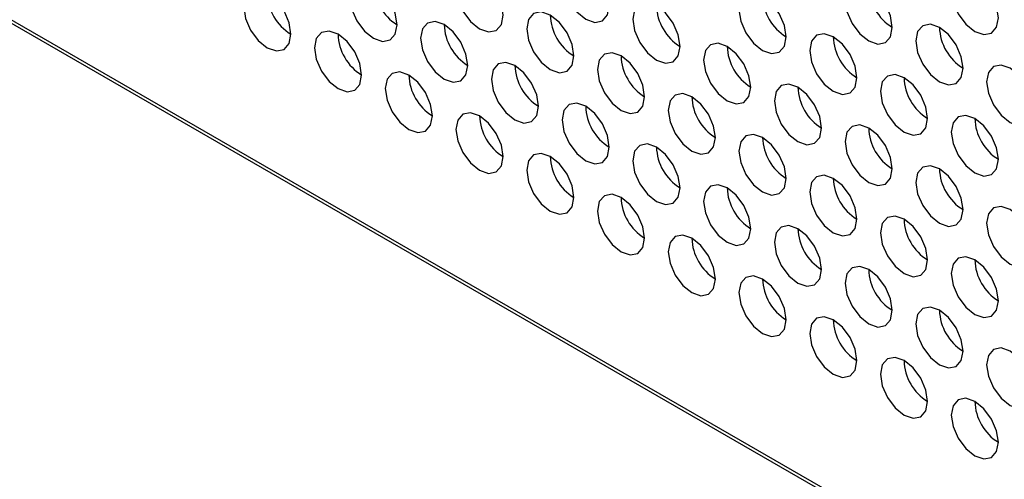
# Paper-space layout 'Sheet2' of a CAD drawing. Header units: millimetres. Extents: x 0 to 1118, y 0 to 864.
# Tile 129 of 232: x 800.24 to 810.08, y 623.08 to 627.68. Entities that reach past the tile are written whole.
import ezdxf

# ---------------------------------------------------------------- set-up
doc = ezdxf.new("R2010")
doc.units = ezdxf.units.MM

psp = doc.layouts.new('Sheet2')

# ---------------------------------------------------------------- linework, layer by layer
at = {"color": 7, "linetype": 'Continuous', "lineweight": 30}
for p, q in [((791.9144, 632.4007), (828.4723, 611.2963)), ((791.9896, 632.3898), (828.4723, 611.3287))]:
    psp.add_line(p, q, dxfattribs=at)
at = {"color": 7, "linetype": 'Continuous', "lineweight": 30, "flags": 128}
for points in [[(806.1318, 627.8185), (806.1138, 627.933), (806.0627, 628.0508), (805.9863, 628.1539), (805.8961, 628.2267), (805.8059, 628.2581), (805.7294, 628.2432), (805.6783, 628.1844), (805.6604, 628.0906), (805.6783, 627.9761), (805.7294, 627.8583), (805.8059, 627.7551), (805.8961, 627.6823), (805.9863, 627.651), (806.0627, 627.6659), (806.1138, 627.7247), (806.1318, 627.8185)], [(805.0711, 627.7231), (805.0532, 627.8376), (805.0021, 627.9554), (804.9256, 628.0586), (804.8354, 628.1313), (804.7452, 628.1627), (804.6687, 628.1478), (804.6177, 628.089), (804.5997, 627.9952), (804.6177, 627.8807), (804.6687, 627.7629), (804.7452, 627.6598), (804.8354, 627.587), (804.9256, 627.5556), (805.0021, 627.5705), (805.0532, 627.6293), (805.0711, 627.7231)], [(810.0209, 627.6963), (810.0029, 627.8109), (809.9518, 627.9287), (809.8754, 628.0318), (809.7852, 628.1046), (809.695, 628.1359), (809.6185, 628.1211), (809.5674, 628.0623), (809.5495, 627.9685), (809.5674, 627.854), (809.6185, 627.7362), (809.695, 627.633), (809.7852, 627.5602), (809.8754, 627.5289), (809.9518, 627.5437), (810.0029, 627.6025), (810.0209, 627.6963)], [(804.0104, 627.6277), (803.9925, 627.7422), (803.9414, 627.86), (803.865, 627.9632), (803.7747, 628.036), (803.6845, 628.0673), (803.6081, 628.0525), (803.557, 627.9937), (803.539, 627.8999), (803.557, 627.7853), (803.6081, 627.6676), (803.6845, 627.5644), (803.7747, 627.4916), (803.865, 627.4603), (803.9414, 627.4751), (803.9925, 627.5339), (804.0104, 627.6277)], [(808.9602, 627.601), (808.9423, 627.7155), (808.8912, 627.8333), (808.8147, 627.9364), (808.7245, 628.0092), (808.6343, 628.0406), (808.5578, 628.0257), (808.5067, 627.9669), (808.4888, 627.8731), (808.5067, 627.7586), (808.5578, 627.6408), (808.6343, 627.5377), (808.7245, 627.4649), (808.8147, 627.4335), (808.8912, 627.4484), (808.9423, 627.5072), (808.9602, 627.601)], [(802.9498, 627.5324), (802.9318, 627.6469), (802.8808, 627.7647), (802.8043, 627.8678), (802.7141, 627.9406), (802.6239, 627.972), (802.5474, 627.9571), (802.4963, 627.8983), (802.4784, 627.8045), (802.4963, 627.69), (802.5474, 627.5722), (802.6239, 627.469), (802.7141, 627.3963), (802.8043, 627.3649), (802.8808, 627.3798), (802.9318, 627.4386), (802.9498, 627.5324)], [(807.8995, 627.5056), (807.8816, 627.6201), (807.8305, 627.7379), (807.754, 627.8411), (807.6638, 627.9139), (807.5736, 627.9452), (807.4972, 627.9304), (807.4461, 627.8716), (807.4281, 627.7778), (807.4461, 627.6632), (807.4972, 627.5454), (807.5736, 627.4423), (807.6638, 627.3695), (807.754, 627.3381), (807.8305, 627.353), (807.8816, 627.4118), (807.8995, 627.5056)], [(806.8389, 627.4103), (806.8209, 627.5248), (806.7698, 627.6426), (806.6934, 627.7457), (806.6032, 627.8185), (806.513, 627.8499), (806.4365, 627.835), (806.3854, 627.7762), (806.3675, 627.6824), (806.3854, 627.5679), (806.4365, 627.4501), (806.513, 627.3469), (806.6032, 627.2741), (806.6934, 627.2428), (806.7698, 627.2576), (806.8209, 627.3165), (806.8389, 627.4103)], [(805.7782, 627.3149), (805.7603, 627.4294), (805.7092, 627.5472), (805.6327, 627.6503), (805.5425, 627.7231), (805.4523, 627.7545), (805.3759, 627.7396), (805.3248, 627.6808), (805.3068, 627.587), (805.3248, 627.4725), (805.3759, 627.3547), (805.4523, 627.2516), (805.5425, 627.1788), (805.6327, 627.1474), (805.7092, 627.1623), (805.7603, 627.2211), (805.7782, 627.3149)], [(804.7176, 627.2195), (804.6996, 627.334), (804.6485, 627.4518), (804.5721, 627.555), (804.4819, 627.6278), (804.3917, 627.6591), (804.3152, 627.6443), (804.2641, 627.5855), (804.2462, 627.4917), (804.2641, 627.3771), (804.3152, 627.2594), (804.3917, 627.1562), (804.4819, 627.0834), (804.5721, 627.0521), (804.6485, 627.0669), (804.6996, 627.1257), (804.7176, 627.2195)], [(809.6673, 627.1928), (809.6494, 627.3073), (809.5983, 627.4251), (809.5218, 627.5282), (809.4316, 627.601), (809.3414, 627.6324), (809.2649, 627.6175), (809.2138, 627.5587), (809.1959, 627.4649), (809.2138, 627.3504), (809.2649, 627.2326), (809.3414, 627.1294), (809.4316, 627.0567), (809.5218, 627.0253), (809.5983, 627.0402), (809.6494, 627.099), (809.6673, 627.1928)], [(803.6569, 627.1242), (803.639, 627.2387), (803.5879, 627.3565), (803.5114, 627.4596), (803.4212, 627.5324), (803.331, 627.5638), (803.2545, 627.5489), (803.2034, 627.4901), (803.1855, 627.3963), (803.2034, 627.2818), (803.2545, 627.164), (803.331, 627.0608), (803.4212, 626.9881), (803.5114, 626.9567), (803.5879, 626.9716), (803.639, 627.0304), (803.6569, 627.1242)], [(808.6066, 627.0974), (808.5887, 627.2119), (808.5376, 627.3297), (808.4611, 627.4329), (808.3709, 627.5057), (808.2807, 627.537), (808.2043, 627.5222), (808.1532, 627.4633), (808.1352, 627.3695), (808.1532, 627.255), (808.2043, 627.1372), (808.2807, 627.0341), (808.3709, 626.9613), (808.4611, 626.9299), (808.5376, 626.9448), (808.5887, 627.0036), (808.6066, 627.0974)], [(807.546, 627.002), (807.528, 627.1166), (807.4769, 627.2344), (807.4005, 627.3375), (807.3103, 627.4103), (807.2201, 627.4416), (807.1436, 627.4268), (807.0925, 627.368), (807.0746, 627.2742), (807.0925, 627.1597), (807.1436, 627.0419), (807.2201, 626.9387), (807.3103, 626.8659), (807.4005, 626.8346), (807.4769, 626.8494), (807.528, 626.9082), (807.546, 627.002)], [(806.4853, 626.9067), (806.4674, 627.0212), (806.4163, 627.139), (806.3398, 627.2421), (806.2496, 627.3149), (806.1594, 627.3463), (806.083, 627.3314), (806.0319, 627.2726), (806.0139, 627.1788), (806.0319, 627.0643), (806.083, 626.9465), (806.1594, 626.8434), (806.2496, 626.7706), (806.3398, 626.7392), (806.4163, 626.7541), (806.4674, 626.8129), (806.4853, 626.9067)], [(805.4247, 626.8113), (805.4067, 626.9258), (805.3556, 627.0436), (805.2792, 627.1468), (805.189, 627.2196), (805.0988, 627.2509), (805.0223, 627.2361), (804.9712, 627.1773), (804.9533, 627.0835), (804.9712, 626.9689), (805.0223, 626.8511), (805.0988, 626.748), (805.189, 626.6752), (805.2792, 626.6439), (805.3556, 626.6587), (805.4067, 626.7175), (805.4247, 626.8113)], [(804.364, 626.716), (804.3461, 626.8305), (804.295, 626.9483), (804.2185, 627.0514), (804.1283, 627.1242), (804.0381, 627.1556), (803.9616, 627.1407), (803.9105, 627.0819), (803.8926, 626.9881), (803.9105, 626.8736), (803.9616, 626.7558), (804.0381, 626.6526), (804.1283, 626.5798), (804.2185, 626.5485), (804.295, 626.5634), (804.3461, 626.6222), (804.364, 626.716)], [(810.3744, 626.7846), (810.3565, 626.8991), (810.3054, 627.0169), (810.2289, 627.12), (810.1387, 627.1928), (810.0485, 627.2242), (809.972, 627.2093), (809.9209, 627.1505), (809.903, 627.0567), (809.9209, 626.9422), (809.972, 626.8244), (810.0485, 626.7212), (810.1387, 626.6485), (810.2289, 626.6171), (810.3054, 626.632), (810.3565, 626.6908), (810.3744, 626.7846)], [(809.3138, 626.6892), (809.2958, 626.8037), (809.2447, 626.9215), (809.1682, 627.0247), (809.0781, 627.0975), (808.9879, 627.1288), (808.9114, 627.114), (808.8603, 627.0551), (808.8423, 626.9613), (808.8603, 626.8468), (808.9114, 626.729), (808.9879, 626.6259), (809.0781, 626.5531), (809.1682, 626.5217), (809.2447, 626.5366), (809.2958, 626.5954), (809.3138, 626.6892)], [(808.2531, 626.5938), (808.2352, 626.7084), (808.1841, 626.8262), (808.1076, 626.9293), (808.0174, 627.0021), (807.9272, 627.0334), (807.8507, 627.0186), (807.7996, 626.9598), (807.7817, 626.866), (807.7996, 626.7515), (807.8507, 626.6337), (807.9272, 626.5305), (808.0174, 626.4577), (808.1076, 626.4264), (808.1841, 626.4412), (808.2352, 626.5), (808.2531, 626.5938)], [(807.1924, 626.4985), (807.1745, 626.613), (807.1234, 626.7308), (807.0469, 626.8339), (806.9567, 626.9067), (806.8665, 626.9381), (806.7901, 626.9232), (806.739, 626.8644), (806.721, 626.7706), (806.739, 626.6561), (806.7901, 626.5383), (806.8665, 626.4352), (806.9567, 626.3624), (807.0469, 626.331), (807.1234, 626.3459), (807.1745, 626.4047), (807.1924, 626.4985)], [(805.0711, 626.3078), (805.0532, 626.4223), (805.0021, 626.5401), (804.9256, 626.6432), (804.8354, 626.716), (804.7452, 626.7474), (804.6687, 626.7325), (804.6177, 626.6737), (804.5997, 626.5799), (804.6177, 626.4654), (804.6687, 626.3476), (804.7452, 626.2444), (804.8354, 626.1716), (804.9256, 626.1403), (805.0021, 626.1552), (805.0532, 626.214), (805.0711, 626.3078)], [(806.1318, 626.4031), (806.1138, 626.5176), (806.0627, 626.6354), (805.9863, 626.7386), (805.8961, 626.8114), (805.8059, 626.8427), (805.7294, 626.8279), (805.6783, 626.7691), (805.6604, 626.6753), (805.6783, 626.5607), (805.7294, 626.4429), (805.8059, 626.3398), (805.8961, 626.267), (805.9863, 626.2357), (806.0627, 626.2505), (806.1138, 626.3093), (806.1318, 626.4031)], [(810.0209, 626.281), (810.0029, 626.3955), (809.9518, 626.5133), (809.8754, 626.6165), (809.7852, 626.6893), (809.695, 626.7206), (809.6185, 626.7057), (809.5674, 626.6469), (809.5495, 626.5531), (809.5674, 626.4386), (809.6185, 626.3208), (809.695, 626.2177), (809.7852, 626.1449), (809.8754, 626.1135), (809.9518, 626.1284), (810.0029, 626.1872), (810.0209, 626.281)], [(808.9602, 626.1856), (808.9423, 626.3002), (808.8912, 626.418), (808.8147, 626.5211), (808.7245, 626.5939), (808.6343, 626.6252), (808.5578, 626.6104), (808.5067, 626.5516), (808.4888, 626.4578), (808.5067, 626.3433), (808.5578, 626.2255), (808.6343, 626.1223), (808.7245, 626.0495), (808.8147, 626.0182), (808.8912, 626.033), (808.9423, 626.0918), (808.9602, 626.1856)], [(807.8995, 626.0903), (807.8816, 626.2048), (807.8305, 626.3226), (807.754, 626.4257), (807.6638, 626.4985), (807.5736, 626.5299), (807.4972, 626.515), (807.4461, 626.4562), (807.4281, 626.3624), (807.4461, 626.2479), (807.4972, 626.1301), (807.5736, 626.027), (807.6638, 625.9542), (807.754, 625.9228), (807.8305, 625.9377), (807.8816, 625.9965), (807.8995, 626.0903)], [(806.8389, 625.9949), (806.8209, 626.1094), (806.7698, 626.2272), (806.6934, 626.3304), (806.6032, 626.4032), (806.513, 626.4345), (806.4365, 626.4197), (806.3854, 626.3609), (806.3675, 626.2671), (806.3854, 626.1525), (806.4365, 626.0347), (806.513, 625.9316), (806.6032, 625.8588), (806.6934, 625.8275), (806.7698, 625.8423), (806.8209, 625.9011), (806.8389, 625.9949)], [(805.7782, 625.8996), (805.7603, 626.0141), (805.7092, 626.1319), (805.6327, 626.235), (805.5425, 626.3078), (805.4523, 626.3392), (805.3759, 626.3243), (805.3248, 626.2655), (805.3068, 626.1717), (805.3248, 626.0572), (805.3759, 625.9394), (805.4523, 625.8362), (805.5425, 625.7634), (805.6327, 625.7321), (805.7092, 625.7469), (805.7603, 625.8058), (805.7782, 625.8996)], [(809.6673, 625.7774), (809.6494, 625.892), (809.5983, 626.0098), (809.5218, 626.1129), (809.4316, 626.1857), (809.3414, 626.217), (809.2649, 626.2022), (809.2138, 626.1434), (809.1959, 626.0496), (809.2138, 625.9351), (809.2649, 625.8173), (809.3414, 625.7141), (809.4316, 625.6413), (809.5218, 625.61), (809.5983, 625.6248), (809.6494, 625.6836), (809.6673, 625.7774)], [(808.6066, 625.6821), (808.5887, 625.7966), (808.5376, 625.9144), (808.4611, 626.0175), (808.3709, 626.0903), (808.2807, 626.1217), (808.2043, 626.1068), (808.1532, 626.048), (808.1352, 625.9542), (808.1532, 625.8397), (808.2043, 625.7219), (808.2807, 625.6187), (808.3709, 625.546), (808.4611, 625.5146), (808.5376, 625.5295), (808.5887, 625.5883), (808.6066, 625.6821)], [(807.546, 625.5867), (807.528, 625.7012), (807.4769, 625.819), (807.4005, 625.9222), (807.3103, 625.995), (807.2201, 626.0263), (807.1436, 626.0115), (807.0925, 625.9526), (807.0746, 625.8588), (807.0925, 625.7443), (807.1436, 625.6265), (807.2201, 625.5234), (807.3103, 625.4506), (807.4005, 625.4192), (807.4769, 625.4341), (807.528, 625.4929), (807.546, 625.5867)], [(806.4853, 625.4914), (806.4674, 625.6059), (806.4163, 625.7237), (806.3398, 625.8268), (806.2496, 625.8996), (806.1594, 625.9309), (806.083, 625.9161), (806.0319, 625.8573), (806.0139, 625.7635), (806.0319, 625.649), (806.083, 625.5312), (806.1594, 625.428), (806.2496, 625.3552), (806.3398, 625.3239), (806.4163, 625.3387), (806.4674, 625.3975), (806.4853, 625.4914)], [(810.3744, 625.3692), (810.3565, 625.4837), (810.3054, 625.6015), (810.2289, 625.7047), (810.1387, 625.7775), (810.0485, 625.8088), (809.972, 625.794), (809.9209, 625.7352), (809.903, 625.6414), (809.9209, 625.5269), (809.972, 625.4091), (810.0485, 625.3059), (810.1387, 625.2331), (810.2289, 625.2018), (810.3054, 625.2166), (810.3565, 625.2754), (810.3744, 625.3692)], [(809.3138, 625.2739), (809.2958, 625.3884), (809.2447, 625.5062), (809.1682, 625.6093), (809.0781, 625.6821), (808.9879, 625.7135), (808.9114, 625.6986), (808.8603, 625.6398), (808.8423, 625.546), (808.8603, 625.4315), (808.9114, 625.3137), (808.9879, 625.2105), (809.0781, 625.1378), (809.1682, 625.1064), (809.2447, 625.1213), (809.2958, 625.1801), (809.3138, 625.2739)], [(808.2531, 625.1785), (808.2352, 625.293), (808.1841, 625.4108), (808.1076, 625.514), (808.0174, 625.5868), (807.9272, 625.6181), (807.8507, 625.6033), (807.7996, 625.5444), (807.7817, 625.4506), (807.7996, 625.3361), (807.8507, 625.2183), (807.9272, 625.1152), (808.0174, 625.0424), (808.1076, 625.011), (808.1841, 625.0259), (808.2352, 625.0847), (808.2531, 625.1785)], [(807.1924, 625.0831), (807.1745, 625.1977), (807.1234, 625.3155), (807.0469, 625.4186), (806.9567, 625.4914), (806.8665, 625.5227), (806.7901, 625.5079), (806.739, 625.4491), (806.721, 625.3553), (806.739, 625.2408), (806.7901, 625.123), (806.8665, 625.0198), (806.9567, 624.947), (807.0469, 624.9157), (807.1234, 624.9305), (807.1745, 624.9893), (807.1924, 625.0831)], [(810.0209, 624.8657), (810.0029, 624.9802), (809.9518, 625.098), (809.8754, 625.2011), (809.7852, 625.2739), (809.695, 625.3053), (809.6185, 625.2904), (809.5674, 625.2316), (809.5495, 625.1378), (809.5674, 625.0233), (809.6185, 624.9055), (809.695, 624.8023), (809.7852, 624.7296), (809.8754, 624.6982), (809.9518, 624.7131), (810.0029, 624.7719), (810.0209, 624.8657)], [(808.9602, 624.7703), (808.9423, 624.8848), (808.8912, 625.0026), (808.8147, 625.1058), (808.7245, 625.1786), (808.6343, 625.2099), (808.5578, 625.195), (808.5067, 625.1362), (808.4888, 625.0424), (808.5067, 624.9279), (808.5578, 624.8101), (808.6343, 624.707), (808.7245, 624.6342), (808.8147, 624.6028), (808.8912, 624.6177), (808.9423, 624.6765), (808.9602, 624.7703)], [(807.8995, 624.6749), (807.8816, 624.7895), (807.8305, 624.9073), (807.754, 625.0104), (807.6638, 625.0832), (807.5736, 625.1145), (807.4972, 625.0997), (807.4461, 625.0409), (807.4281, 624.9471), (807.4461, 624.8326), (807.4972, 624.7148), (807.5736, 624.6116), (807.6638, 624.5388), (807.754, 624.5075), (807.8305, 624.5223), (807.8816, 624.5811), (807.8995, 624.6749)], [(809.6673, 624.3621), (809.6494, 624.4766), (809.5983, 624.5944), (809.5218, 624.6976), (809.4316, 624.7704), (809.3414, 624.8017), (809.2649, 624.7868), (809.2138, 624.728), (809.1959, 624.6342), (809.2138, 624.5197), (809.2649, 624.4019), (809.3414, 624.2988), (809.4316, 624.226), (809.5218, 624.1946), (809.5983, 624.2095), (809.6494, 624.2683), (809.6673, 624.3621)], [(808.6066, 624.2667), (808.5887, 624.3813), (808.5376, 624.4991), (808.4611, 624.6022), (808.3709, 624.675), (808.2807, 624.7063), (808.2043, 624.6915), (808.1532, 624.6327), (808.1352, 624.5389), (808.1532, 624.4244), (808.2043, 624.3066), (808.2807, 624.2034), (808.3709, 624.1306), (808.4611, 624.0993), (808.5376, 624.1141), (808.5887, 624.1729), (808.6066, 624.2667)], [(810.3744, 623.9539), (810.3565, 624.0684), (810.3054, 624.1862), (810.2289, 624.2894), (810.1387, 624.3621), (810.0485, 624.3935), (809.972, 624.3786), (809.9209, 624.3198), (809.903, 624.226), (809.9209, 624.1115), (809.972, 623.9937), (810.0485, 623.8906), (810.1387, 623.8178), (810.2289, 623.7864), (810.3054, 623.8013), (810.3565, 623.8601), (810.3744, 623.9539)], [(809.3138, 623.8585), (809.2958, 623.973), (809.2447, 624.0908), (809.1682, 624.194), (809.0781, 624.2668), (808.9879, 624.2981), (808.9114, 624.2833), (808.8603, 624.2245), (808.8423, 624.1307), (808.8603, 624.0162), (808.9114, 623.8984), (808.9879, 623.7952), (809.0781, 623.7224), (809.1682, 623.6911), (809.2447, 623.7059), (809.2958, 623.7647), (809.3138, 623.8585)], [(810.0209, 623.4503), (810.0029, 623.5648), (809.9518, 623.6826), (809.8754, 623.7858), (809.7852, 623.8586), (809.695, 623.8899), (809.6185, 623.8751), (809.5674, 623.8163), (809.5495, 623.7225), (809.5674, 623.6079), (809.6185, 623.4902), (809.695, 623.387), (809.7852, 623.3142), (809.8754, 623.2829), (809.9518, 623.2977), (810.0029, 623.3565), (810.0209, 623.4503)]]:
    psp.add_lwpolyline(points, dxfattribs=at)
at = {"color": 7, "linetype": 'Continuous', "lineweight": 30}
for centre, start, end in [((804.2702, 628.0498), 181.60081, 238.39327), ((803.2096, 627.9545), 181.60081, 238.39327), ((809.22, 628.0231), 181.60105, 238.39303), ((808.1593, 627.9277), 181.60105, 238.39303), ((807.0986, 627.8323), 181.60081, 238.39327), ((806.038, 627.737), 181.60081, 238.39327), ((804.9773, 627.6416), 181.60129, 238.39279), ((809.9271, 627.6149), 181.60153, 238.39255), ((803.9167, 627.5463), 181.60129, 238.39279), ((808.8664, 627.5195), 181.60153, 238.39255), ((807.8058, 627.4242), 181.60129, 238.39279), ((806.7451, 627.3288), 181.60129, 238.39279), ((805.6844, 627.2334), 181.60124, 238.39383), ((804.6238, 627.1381), 181.60124, 238.39383), ((809.5735, 627.1113), 181.60148, 238.39359), ((808.5129, 627.0159), 181.60124, 238.39383), ((807.4522, 626.9206), 181.60251, 238.39256), ((806.3916, 626.8252), 181.60251, 238.39256), ((805.3309, 626.7299), 181.60251, 238.39256), ((810.2806, 626.7031), 181.60105, 238.39303), ((809.22, 626.6077), 181.60081, 238.39327), ((808.1593, 626.5124), 181.60081, 238.39327), ((807.0986, 626.417), 181.60081, 238.39327), ((806.038, 626.3216), 181.60081, 238.39327), ((809.9271, 626.1995), 181.60129, 238.39279), ((808.8664, 626.1042), 181.60129, 238.39279), ((807.8058, 626.0088), 181.60129, 238.39279), ((806.7451, 625.9135), 181.60129, 238.39279), ((809.5735, 625.696), 181.60124, 238.39383), ((808.5129, 625.6006), 181.60124, 238.39383), ((807.4522, 625.5053), 181.60251, 238.39256), ((810.2806, 625.2878), 181.60081, 238.39327), ((809.22, 625.1924), 181.60081, 238.39327), ((808.1593, 625.097), 181.60081, 238.39327), ((809.9271, 624.7842), 181.60129, 238.39279), ((808.8664, 624.6888), 181.60129, 238.39279), ((809.5735, 624.2806), 181.60124, 238.39383), ((810.2806, 623.8724), 181.60081, 238.39327)]:
    psp.add_arc(centre, 0.4957, start, end, dxfattribs=at)

doc.saveas('drawing.dxf')
